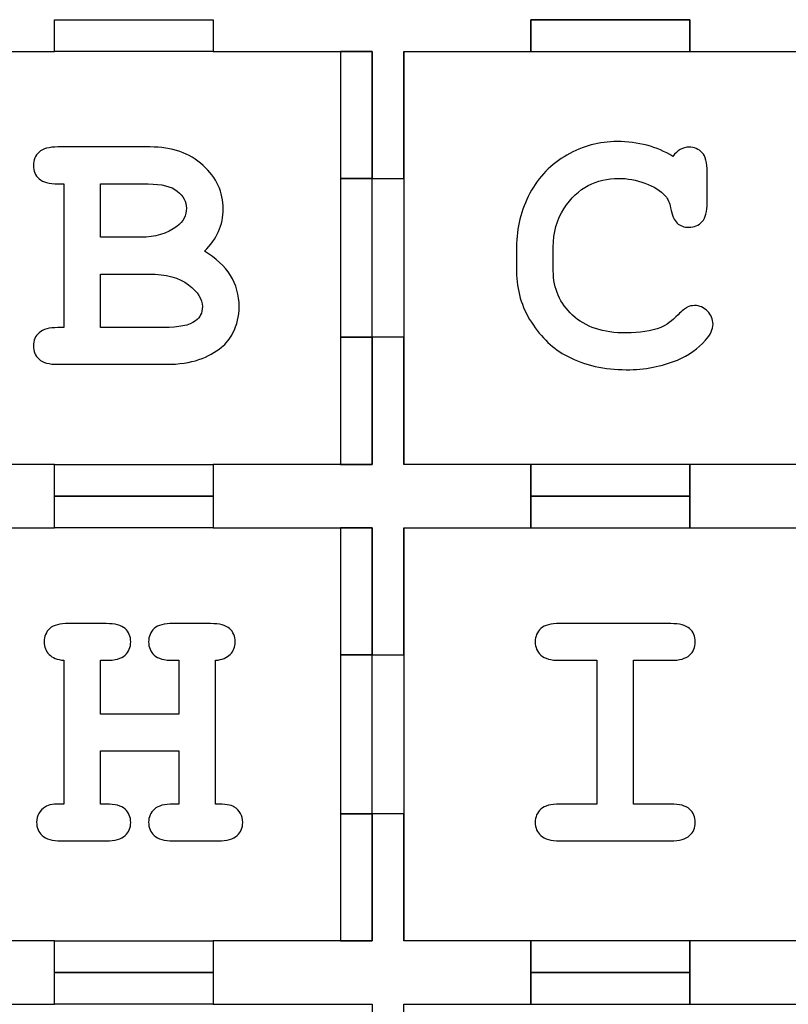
# Model space of a CAD drawing. Header units: millimetres. Extents: x -429 to 420, y -314 to 480.
# Tile 139 of 143: x 55 to 127, y 382 to 475. Entities that reach past the tile are written whole.
import ezdxf

# ---------------------------------------------------------------- set-up
doc = ezdxf.new("R2010")
doc.units = ezdxf.units.MM
doc.header["$MEASUREMENT"] = 0
doc.layers.add('Layer 1', color=7, linetype='Continuous')

msp = doc.modelspace()

# ---------------------------------------------------------------- linework, layer by layer
at = {"layer": 'Layer 1', "color": 114}
for points in [[(103.013, 471.566), (118.013, 471.566), (118.013, 474.566), (103.013, 474.566), (103.013, 471.566)], [(85.0129, 459.5664), (88.0129, 459.5664), (88.0129, 471.5662), (85.0129, 471.5662), (85.0129, 459.5664)], [(85.0129, 432.5662), (88.0129, 432.5662), (88.0129, 444.566), (85.0129, 444.566), (85.0129, 432.5662)], [(103.013, 429.5661), (118.013, 429.5661), (118.013, 432.5661), (103.013, 432.5661), (103.013, 429.5661)], [(103.013, 426.566), (118.013, 426.566), (118.013, 429.566), (103.013, 429.566), (103.013, 426.566)], [(85.0129, 414.5663), (88.0129, 414.5663), (88.0129, 426.5661), (85.0129, 426.5661), (85.0129, 414.5663)], [(85.0129, 387.5664), (88.0129, 387.5664), (88.0129, 399.5662), (85.0129, 399.5662), (85.0129, 387.5664)], [(103.013, 384.566), (118.013, 384.566), (118.013, 387.566), (103.013, 387.566), (103.013, 384.566)], [(103.013, 381.5662), (118.013, 381.5662), (118.013, 384.5662), (103.013, 384.5662), (103.013, 381.5662)]]:
    msp.add_lwpolyline(points, close=True, dxfattribs=at)
at = {"layer": 'Layer 1', "color": 7, "lineweight": 25}
for points, knots in [([(88.0129, 459.5661), (88.0129, 459.5661), (88.0129, 471.5662), (88.0129, 471.5662), (88.0129, 471.5662), (88.0129, 471.5662), (76.3424, 471.5662), (76.3424, 471.5662), (76.3424, 471.5662), (76.3424, 471.5662), (73.0129, 471.5662), (73.0129, 471.5662), (73.0129, 471.5662), (73.0129, 471.5662), (73.0129, 474.5661), (73.0129, 474.5661), (73.0129, 474.5661), (73.0129, 474.5661), (73.0129, 474.5661), (73.0129, 474.5661), (73.0129, 474.5661), (73.0129, 474.5661), (58.0129, 474.5661), (58.0129, 474.5661), (58.0129, 474.5661), (58.0129, 474.5661), (58.0129, 474.5661), (58.0129, 474.5661), (58.0129, 474.5661), (58.0129, 474.5661), (58.0129, 471.5662), (58.0129, 471.5662), (58.0129, 471.5662), (58.0129, 471.5662), (54.6127, 471.5662), (54.6127, 471.5662), (54.6127, 471.5662), (54.6127, 471.5662), (43.0129, 471.5662), (43.0129, 471.5662), (43.0129, 471.5662), (43.0129, 471.5662), (43.0129, 459.5661), (43.0129, 459.5661), (43.0129, 459.5661), (43.0129, 459.5661), (46.013, 459.5661), (46.013, 459.5661), (46.013, 459.5661), (46.013, 459.5661), (46.013, 444.566), (46.013, 444.566), (46.013, 444.566), (46.013, 444.566), (43.0129, 444.566), (43.0129, 444.566), (43.0129, 444.566), (43.0129, 444.566), (43.0129, 432.5661), (43.0129, 432.5661), (43.0129, 432.5661), (43.0129, 432.5661), (54.6127, 432.5661), (54.6127, 432.5661), (54.6127, 432.5661), (54.6127, 432.5661), (58.0129, 432.5661), (58.0129, 432.5661), (58.0129, 432.5661), (58.0129, 432.5661), (58.0129, 429.5663), (58.0129, 429.5663), (58.0129, 429.5663), (58.0129, 429.5663), (58.0129, 429.5663), (58.0129, 429.5663), (58.0129, 429.5663), (58.0129, 429.5663), (73.0129, 429.5663), (73.0129, 429.5663), (73.0129, 429.5663), (73.0129, 429.5663), (73.0129, 429.5663), (73.0129, 429.5663), (73.0129, 429.5663), (73.0129, 429.5663), (73.0129, 432.5661), (73.0129, 432.5661), (73.0129, 432.5661), (73.0129, 432.5661), (76.3424, 432.5661), (76.3424, 432.5661), (76.3424, 432.5661), (76.3424, 432.5661), (88.0129, 432.5661), (88.0129, 432.5661), (88.0129, 432.5661), (88.0129, 432.5661), (88.0129, 444.566), (88.0129, 444.566), (88.0129, 444.566), (88.0129, 444.566), (85.0128, 444.566), (85.0128, 444.566), (85.0128, 444.566), (85.0128, 444.566), (85.0128, 459.5661), (85.0128, 459.5661), (85.0128, 459.5661), (85.0128, 459.5661), (88.0129, 459.5661), (88.0129, 459.5661)], [0, 0, 0, 0, 0.0344828, 0.0344828, 0.0344828, 0.0344828, 0.0689655, 0.0689655, 0.0689655, 0.0689655, 0.1034483, 0.1034483, 0.1034483, 0.1034483, 0.137931, 0.137931, 0.137931, 0.137931, 0.1724138, 0.1724138, 0.1724138, 0.1724138, 0.2068966, 0.2068966, 0.2068966, 0.2068966, 0.2413793, 0.2413793, 0.2413793, 0.2413793, 0.2758621, 0.2758621, 0.2758621, 0.2758621, 0.3103448, 0.3103448, 0.3103448, 0.3103448, 0.3448276, 0.3448276, 0.3448276, 0.3448276, 0.3793103, 0.3793103, 0.3793103, 0.3793103, 0.4137931, 0.4137931, 0.4137931, 0.4137931, 0.4482759, 0.4482759, 0.4482759, 0.4482759, 0.4827586, 0.4827586, 0.4827586, 0.4827586, 0.5172414, 0.5172414, 0.5172414, 0.5172414, 0.5517241, 0.5517241, 0.5517241, 0.5517241, 0.5862069, 0.5862069, 0.5862069, 0.5862069, 0.6206897, 0.6206897, 0.6206897, 0.6206897, 0.6551724, 0.6551724, 0.6551724, 0.6551724, 0.6896552, 0.6896552, 0.6896552, 0.6896552, 0.7241379, 0.7241379, 0.7241379, 0.7241379, 0.7586207, 0.7586207, 0.7586207, 0.7586207, 0.7931034, 0.7931034, 0.7931034, 0.7931034, 0.8275862, 0.8275862, 0.8275862, 0.8275862, 0.862069, 0.862069, 0.862069, 0.862069, 0.8965517, 0.8965517, 0.8965517, 0.8965517, 0.9310345, 0.9310345, 0.9310345, 0.9310345, 1, 1, 1, 1]), ([(130.0129, 471.5662), (130.0129, 471.5662), (118.013, 471.5662), (118.013, 471.5662), (118.013, 471.5662), (118.013, 471.5662), (118.013, 474.5661), (118.013, 474.5661), (118.013, 474.5661), (118.013, 474.5661), (103.013, 474.5661), (103.013, 474.5661), (103.013, 474.5661), (103.013, 474.5661), (103.013, 471.5662), (103.013, 471.5662), (103.013, 471.5662), (103.013, 471.5662), (91.0128, 471.5662), (91.0128, 471.5662), (91.0128, 471.5662), (91.0128, 471.5662), (91.0128, 459.5661), (91.0128, 459.5661), (91.0128, 459.5661), (91.0128, 459.5661), (88.0129, 459.5661), (88.0129, 459.5661), (88.0129, 459.5661), (88.0129, 459.5661), (88.0129, 444.566), (88.0129, 444.566), (88.0129, 444.566), (88.0129, 444.566), (91.0128, 444.566), (91.0128, 444.566), (91.0128, 444.566), (91.0128, 444.566), (91.0128, 432.5661), (91.0128, 432.5661), (91.0128, 432.5661), (91.0128, 432.5661), (103.013, 432.5661), (103.013, 432.5661), (103.013, 432.5661), (103.013, 432.5661), (103.013, 429.5663), (103.013, 429.5663), (103.013, 429.5663), (103.013, 429.5663), (118.013, 429.5663), (118.013, 429.5663), (118.013, 429.5663), (118.013, 429.5663), (118.013, 432.5661), (118.013, 432.5661), (118.013, 432.5661), (118.013, 432.5661), (130.0129, 432.5661), (130.0129, 432.5661), (130.0129, 432.5661), (130.0129, 432.5661), (130.0129, 444.566), (130.0129, 444.566), (130.0129, 444.566), (130.0129, 444.566), (133.0127, 444.566), (133.0127, 444.566), (133.0127, 444.566), (133.0127, 444.566), (133.0127, 459.5661), (133.0127, 459.5661), (133.0127, 459.5661), (133.0127, 459.5661), (130.0129, 459.5661), (130.0129, 459.5661), (130.0129, 459.5661), (130.0129, 459.5661), (130.0129, 471.5662), (130.0129, 471.5662)], [0, 0, 0, 0, 0.047619, 0.047619, 0.047619, 0.047619, 0.0952381, 0.0952381, 0.0952381, 0.0952381, 0.1428571, 0.1428571, 0.1428571, 0.1428571, 0.1904762, 0.1904762, 0.1904762, 0.1904762, 0.2380952, 0.2380952, 0.2380952, 0.2380952, 0.2857143, 0.2857143, 0.2857143, 0.2857143, 0.3333333, 0.3333333, 0.3333333, 0.3333333, 0.3809524, 0.3809524, 0.3809524, 0.3809524, 0.4285714, 0.4285714, 0.4285714, 0.4285714, 0.4761905, 0.4761905, 0.4761905, 0.4761905, 0.5238095, 0.5238095, 0.5238095, 0.5238095, 0.5714286, 0.5714286, 0.5714286, 0.5714286, 0.6190476, 0.6190476, 0.6190476, 0.6190476, 0.6666667, 0.6666667, 0.6666667, 0.6666667, 0.7142857, 0.7142857, 0.7142857, 0.7142857, 0.7619048, 0.7619048, 0.7619048, 0.7619048, 0.8095238, 0.8095238, 0.8095238, 0.8095238, 0.8571429, 0.8571429, 0.8571429, 0.8571429, 0.9047619, 0.9047619, 0.9047619, 0.9047619, 1, 1, 1, 1]), ([(88.0129, 414.5663), (88.0129, 414.5663), (88.0129, 426.5662), (88.0129, 426.5662), (88.0129, 426.5662), (88.0129, 426.5662), (76.3424, 426.5662), (76.3424, 426.5662), (76.3424, 426.5662), (76.3424, 426.5662), (73.0129, 426.5662), (73.0129, 426.5662), (73.0129, 426.5662), (73.0129, 426.5662), (73.0129, 429.566), (73.0129, 429.566), (73.0129, 429.566), (73.0129, 429.566), (73.0129, 429.566), (73.0129, 429.566), (73.0129, 429.566), (73.0129, 429.566), (58.0129, 429.566), (58.0129, 429.566), (58.0129, 429.566), (58.0129, 429.566), (58.0129, 429.566), (58.0129, 429.566), (58.0129, 429.566), (58.0129, 429.566), (58.0129, 426.5662), (58.0129, 426.5662), (58.0129, 426.5662), (58.0129, 426.5662), (54.6127, 426.5662), (54.6127, 426.5662), (54.6127, 426.5662), (54.6127, 426.5662), (43.0129, 426.5662), (43.0129, 426.5662), (43.0129, 426.5662), (43.0129, 426.5662), (43.0129, 414.5663), (43.0129, 414.5663), (43.0129, 414.5663), (43.0129, 414.5663), (46.013, 414.5663), (46.013, 414.5663), (46.013, 414.5663), (46.013, 414.5663), (46.013, 399.5662), (46.013, 399.5662), (46.013, 399.5662), (46.013, 399.5662), (43.0129, 399.5662), (43.0129, 399.5662), (43.0129, 399.5662), (43.0129, 399.5662), (43.0129, 387.5661), (43.0129, 387.5661), (43.0129, 387.5661), (43.0129, 387.5661), (54.6127, 387.5661), (54.6127, 387.5661), (54.6127, 387.5661), (54.6127, 387.5661), (58.0129, 387.5661), (58.0129, 387.5661), (58.0129, 387.5661), (58.0129, 387.5661), (58.0129, 384.5662), (58.0129, 384.5662), (58.0129, 384.5662), (58.0129, 384.5662), (58.0129, 384.5662), (58.0129, 384.5662), (58.0129, 384.5662), (58.0129, 384.5662), (73.0129, 384.5662), (73.0129, 384.5662), (73.0129, 384.5662), (73.0129, 384.5662), (73.0129, 384.5662), (73.0129, 384.5662), (73.0129, 384.5662), (73.0129, 384.5662), (73.0129, 387.5661), (73.0129, 387.5661), (73.0129, 387.5661), (73.0129, 387.5661), (76.3424, 387.5661), (76.3424, 387.5661), (76.3424, 387.5661), (76.3424, 387.5661), (88.0129, 387.5661), (88.0129, 387.5661), (88.0129, 387.5661), (88.0129, 387.5661), (88.0129, 399.5662), (88.0129, 399.5662), (88.0129, 399.5662), (88.0129, 399.5662), (85.0128, 399.5662), (85.0128, 399.5662), (85.0128, 399.5662), (85.0128, 399.5662), (85.0128, 414.5663), (85.0128, 414.5663), (85.0128, 414.5663), (85.0128, 414.5663), (88.0129, 414.5663), (88.0129, 414.5663)], [0, 0, 0, 0, 0.0344828, 0.0344828, 0.0344828, 0.0344828, 0.0689655, 0.0689655, 0.0689655, 0.0689655, 0.1034483, 0.1034483, 0.1034483, 0.1034483, 0.137931, 0.137931, 0.137931, 0.137931, 0.1724138, 0.1724138, 0.1724138, 0.1724138, 0.2068966, 0.2068966, 0.2068966, 0.2068966, 0.2413793, 0.2413793, 0.2413793, 0.2413793, 0.2758621, 0.2758621, 0.2758621, 0.2758621, 0.3103448, 0.3103448, 0.3103448, 0.3103448, 0.3448276, 0.3448276, 0.3448276, 0.3448276, 0.3793103, 0.3793103, 0.3793103, 0.3793103, 0.4137931, 0.4137931, 0.4137931, 0.4137931, 0.4482759, 0.4482759, 0.4482759, 0.4482759, 0.4827586, 0.4827586, 0.4827586, 0.4827586, 0.5172414, 0.5172414, 0.5172414, 0.5172414, 0.5517241, 0.5517241, 0.5517241, 0.5517241, 0.5862069, 0.5862069, 0.5862069, 0.5862069, 0.6206897, 0.6206897, 0.6206897, 0.6206897, 0.6551724, 0.6551724, 0.6551724, 0.6551724, 0.6896552, 0.6896552, 0.6896552, 0.6896552, 0.7241379, 0.7241379, 0.7241379, 0.7241379, 0.7586207, 0.7586207, 0.7586207, 0.7586207, 0.7931034, 0.7931034, 0.7931034, 0.7931034, 0.8275862, 0.8275862, 0.8275862, 0.8275862, 0.862069, 0.862069, 0.862069, 0.862069, 0.8965517, 0.8965517, 0.8965517, 0.8965517, 0.9310345, 0.9310345, 0.9310345, 0.9310345, 1, 1, 1, 1]), ([(130.0129, 426.5662), (130.0129, 426.5662), (118.013, 426.5662), (118.013, 426.5662), (118.013, 426.5662), (118.013, 426.5662), (118.013, 429.566), (118.013, 429.566), (118.013, 429.566), (118.013, 429.566), (103.013, 429.566), (103.013, 429.566), (103.013, 429.566), (103.013, 429.566), (103.013, 426.5662), (103.013, 426.5662), (103.013, 426.5662), (103.013, 426.5662), (91.0128, 426.5662), (91.0128, 426.5662), (91.0128, 426.5662), (91.0128, 426.5662), (91.0128, 414.5663), (91.0128, 414.5663), (91.0128, 414.5663), (91.0128, 414.5663), (88.0129, 414.5663), (88.0129, 414.5663), (88.0129, 414.5663), (88.0129, 414.5663), (88.0129, 399.5662), (88.0129, 399.5662), (88.0129, 399.5662), (88.0129, 399.5662), (91.0128, 399.5662), (91.0128, 399.5662), (91.0128, 399.5662), (91.0128, 399.5662), (91.0128, 387.5661), (91.0128, 387.5661), (91.0128, 387.5661), (91.0128, 387.5661), (103.013, 387.5661), (103.013, 387.5661), (103.013, 387.5661), (103.013, 387.5661), (103.013, 384.5662), (103.013, 384.5662), (103.013, 384.5662), (103.013, 384.5662), (118.013, 384.5662), (118.013, 384.5662), (118.013, 384.5662), (118.013, 384.5662), (118.013, 387.5661), (118.013, 387.5661), (118.013, 387.5661), (118.013, 387.5661), (130.0129, 387.5661), (130.0129, 387.5661), (130.0129, 387.5661), (130.0129, 387.5661), (130.0129, 399.5662), (130.0129, 399.5662), (130.0129, 399.5662), (130.0129, 399.5662), (133.0127, 399.5662), (133.0127, 399.5662), (133.0127, 399.5662), (133.0127, 399.5662), (133.0127, 414.5663), (133.0127, 414.5663), (133.0127, 414.5663), (133.0127, 414.5663), (130.0129, 414.5663), (130.0129, 414.5663), (130.0129, 414.5663), (130.0129, 414.5663), (130.0129, 426.5662), (130.0129, 426.5662)], [0, 0, 0, 0, 0.047619, 0.047619, 0.047619, 0.047619, 0.0952381, 0.0952381, 0.0952381, 0.0952381, 0.1428571, 0.1428571, 0.1428571, 0.1428571, 0.1904762, 0.1904762, 0.1904762, 0.1904762, 0.2380952, 0.2380952, 0.2380952, 0.2380952, 0.2857143, 0.2857143, 0.2857143, 0.2857143, 0.3333333, 0.3333333, 0.3333333, 0.3333333, 0.3809524, 0.3809524, 0.3809524, 0.3809524, 0.4285714, 0.4285714, 0.4285714, 0.4285714, 0.4761905, 0.4761905, 0.4761905, 0.4761905, 0.5238095, 0.5238095, 0.5238095, 0.5238095, 0.5714286, 0.5714286, 0.5714286, 0.5714286, 0.6190476, 0.6190476, 0.6190476, 0.6190476, 0.6666667, 0.6666667, 0.6666667, 0.6666667, 0.7142857, 0.7142857, 0.7142857, 0.7142857, 0.7619048, 0.7619048, 0.7619048, 0.7619048, 0.8095238, 0.8095238, 0.8095238, 0.8095238, 0.8571429, 0.8571429, 0.8571429, 0.8571429, 0.9047619, 0.9047619, 0.9047619, 0.9047619, 1, 1, 1, 1]), ([(88.0129, 369.5662), (88.0129, 369.5662), (88.0129, 381.5661), (88.0129, 381.5661), (88.0129, 381.5661), (88.0129, 381.5661), (76.3424, 381.5661), (76.3424, 381.5661), (76.3424, 381.5661), (76.3424, 381.5661), (73.0129, 381.5661), (73.0129, 381.5661), (73.0129, 381.5661), (73.0129, 381.5661), (73.0129, 384.5662), (73.0129, 384.5662), (73.0129, 384.5662), (73.0129, 384.5662), (73.0129, 384.5662), (73.0129, 384.5662), (73.0129, 384.5662), (73.0129, 384.5662), (58.0129, 384.5662), (58.0129, 384.5662), (58.0129, 384.5662), (58.0129, 384.5662), (58.0129, 384.5662), (58.0129, 384.5662), (58.0129, 384.5662), (58.0129, 384.5662), (58.0129, 381.5661), (58.0129, 381.5661), (58.0129, 381.5661), (58.0129, 381.5661), (54.6127, 381.5661), (54.6127, 381.5661), (54.6127, 381.5661), (54.6127, 381.5661), (43.0129, 381.5661), (43.0129, 381.5661), (43.0129, 381.5661), (43.0129, 381.5661), (43.0129, 369.5662), (43.0129, 369.5662), (43.0129, 369.5662), (43.0129, 369.5662), (46.013, 369.5662), (46.013, 369.5662), (46.013, 369.5662), (46.013, 369.5662), (46.013, 354.5662), (46.013, 354.5662), (46.013, 354.5662), (46.013, 354.5662), (43.0129, 354.5662), (43.0129, 354.5662), (43.0129, 354.5662), (43.0129, 354.5662), (43.0129, 342.5663), (43.0129, 342.5663), (43.0129, 342.5663), (43.0129, 342.5663), (54.6127, 342.5663), (54.6127, 342.5663), (54.6127, 342.5663), (54.6127, 342.5663), (58.0129, 342.5663), (58.0129, 342.5663), (58.0129, 342.5663), (58.0129, 342.5663), (58.0129, 339.5662), (58.0129, 339.5662), (58.0129, 339.5662), (58.0129, 339.5662), (58.0129, 339.5662), (58.0129, 339.5662), (58.0129, 339.5662), (58.0129, 339.5662), (73.0129, 339.5662), (73.0129, 339.5662), (73.0129, 339.5662), (73.0129, 339.5662), (73.0129, 339.5662), (73.0129, 339.5662), (73.0129, 339.5662), (73.0129, 339.5662), (73.0129, 342.5663), (73.0129, 342.5663), (73.0129, 342.5663), (73.0129, 342.5663), (76.3424, 342.5663), (76.3424, 342.5663), (76.3424, 342.5663), (76.3424, 342.5663), (88.0129, 342.5663), (88.0129, 342.5663), (88.0129, 342.5663), (88.0129, 342.5663), (88.0129, 354.5662), (88.0129, 354.5662), (88.0129, 354.5662), (88.0129, 354.5662), (85.0128, 354.5662), (85.0128, 354.5662), (85.0128, 354.5662), (85.0128, 354.5662), (85.0128, 369.5662), (85.0128, 369.5662), (85.0128, 369.5662), (85.0128, 369.5662), (88.0129, 369.5662), (88.0129, 369.5662)], [0, 0, 0, 0, 0.0344828, 0.0344828, 0.0344828, 0.0344828, 0.0689655, 0.0689655, 0.0689655, 0.0689655, 0.1034483, 0.1034483, 0.1034483, 0.1034483, 0.137931, 0.137931, 0.137931, 0.137931, 0.1724138, 0.1724138, 0.1724138, 0.1724138, 0.2068966, 0.2068966, 0.2068966, 0.2068966, 0.2413793, 0.2413793, 0.2413793, 0.2413793, 0.2758621, 0.2758621, 0.2758621, 0.2758621, 0.3103448, 0.3103448, 0.3103448, 0.3103448, 0.3448276, 0.3448276, 0.3448276, 0.3448276, 0.3793103, 0.3793103, 0.3793103, 0.3793103, 0.4137931, 0.4137931, 0.4137931, 0.4137931, 0.4482759, 0.4482759, 0.4482759, 0.4482759, 0.4827586, 0.4827586, 0.4827586, 0.4827586, 0.5172414, 0.5172414, 0.5172414, 0.5172414, 0.5517241, 0.5517241, 0.5517241, 0.5517241, 0.5862069, 0.5862069, 0.5862069, 0.5862069, 0.6206897, 0.6206897, 0.6206897, 0.6206897, 0.6551724, 0.6551724, 0.6551724, 0.6551724, 0.6896552, 0.6896552, 0.6896552, 0.6896552, 0.7241379, 0.7241379, 0.7241379, 0.7241379, 0.7586207, 0.7586207, 0.7586207, 0.7586207, 0.7931034, 0.7931034, 0.7931034, 0.7931034, 0.8275862, 0.8275862, 0.8275862, 0.8275862, 0.862069, 0.862069, 0.862069, 0.862069, 0.8965517, 0.8965517, 0.8965517, 0.8965517, 0.9310345, 0.9310345, 0.9310345, 0.9310345, 1, 1, 1, 1]), ([(130.0129, 381.5661), (130.0129, 381.5661), (118.013, 381.5661), (118.013, 381.5661), (118.013, 381.5661), (118.013, 381.5661), (118.013, 384.5662), (118.013, 384.5662), (118.013, 384.5662), (118.013, 384.5662), (103.013, 384.5662), (103.013, 384.5662), (103.013, 384.5662), (103.013, 384.5662), (103.013, 381.5661), (103.013, 381.5661), (103.013, 381.5661), (103.013, 381.5661), (91.0128, 381.5661), (91.0128, 381.5661), (91.0128, 381.5661), (91.0128, 381.5661), (91.0128, 369.5662), (91.0128, 369.5662), (91.0128, 369.5662), (91.0128, 369.5662), (88.0129, 369.5662), (88.0129, 369.5662), (88.0129, 369.5662), (88.0129, 369.5662), (88.0129, 354.5662), (88.0129, 354.5662), (88.0129, 354.5662), (88.0129, 354.5662), (91.0128, 354.5662), (91.0128, 354.5662), (91.0128, 354.5662), (91.0128, 354.5662), (91.0128, 342.5663), (91.0128, 342.5663), (91.0128, 342.5663), (91.0128, 342.5663), (103.013, 342.5663), (103.013, 342.5663), (103.013, 342.5663), (103.013, 342.5663), (103.013, 339.5662), (103.013, 339.5662), (103.013, 339.5662), (103.013, 339.5662), (118.013, 339.5662), (118.013, 339.5662), (118.013, 339.5662), (118.013, 339.5662), (118.013, 342.5663), (118.013, 342.5663), (118.013, 342.5663), (118.013, 342.5663), (130.0129, 342.5663), (130.0129, 342.5663), (130.0129, 342.5663), (130.0129, 342.5663), (130.0129, 354.5662), (130.0129, 354.5662), (130.0129, 354.5662), (130.0129, 354.5662), (133.0127, 354.5662), (133.0127, 354.5662), (133.0127, 354.5662), (133.0127, 354.5662), (133.0127, 369.5662), (133.0127, 369.5662), (133.0127, 369.5662), (133.0127, 369.5662), (130.0129, 369.5662), (130.0129, 369.5662), (130.0129, 369.5662), (130.0129, 369.5662), (130.0129, 381.5661), (130.0129, 381.5661)], [0, 0, 0, 0, 0.047619, 0.047619, 0.047619, 0.047619, 0.0952381, 0.0952381, 0.0952381, 0.0952381, 0.1428571, 0.1428571, 0.1428571, 0.1428571, 0.1904762, 0.1904762, 0.1904762, 0.1904762, 0.2380952, 0.2380952, 0.2380952, 0.2380952, 0.2857143, 0.2857143, 0.2857143, 0.2857143, 0.3333333, 0.3333333, 0.3333333, 0.3333333, 0.3809524, 0.3809524, 0.3809524, 0.3809524, 0.4285714, 0.4285714, 0.4285714, 0.4285714, 0.4761905, 0.4761905, 0.4761905, 0.4761905, 0.5238095, 0.5238095, 0.5238095, 0.5238095, 0.5714286, 0.5714286, 0.5714286, 0.5714286, 0.6190476, 0.6190476, 0.6190476, 0.6190476, 0.6666667, 0.6666667, 0.6666667, 0.6666667, 0.7142857, 0.7142857, 0.7142857, 0.7142857, 0.7619048, 0.7619048, 0.7619048, 0.7619048, 0.8095238, 0.8095238, 0.8095238, 0.8095238, 0.8571429, 0.8571429, 0.8571429, 0.8571429, 0.9047619, 0.9047619, 0.9047619, 0.9047619, 1, 1, 1, 1])]:
    msp.add_open_spline(points, degree=3, knots=knots, dxfattribs=at)
at = {"layer": 'Layer 1', "color": 114}
for points, knots in [([(58.0129, 474.5661), (58.0129, 474.5661), (58.0129, 474.5661), (58.0129, 474.5661), (58.0129, 474.5661), (58.0129, 474.5661), (58.0129, 471.5662), (58.0129, 471.5662), (58.0129, 471.5662), (58.0129, 471.5662), (73.0129, 471.5662), (73.0129, 471.5662), (73.0129, 471.5662), (73.0129, 471.5662), (73.0129, 474.5661), (73.0129, 474.5661), (73.0129, 474.5661), (73.0129, 474.5661), (73.0129, 474.5661), (73.0129, 474.5661), (73.0129, 474.5661), (73.0129, 474.5661), (58.0129, 474.5661), (58.0129, 474.5661)], [0, 0, 0, 0, 0.1428571, 0.1428571, 0.1428571, 0.1428571, 0.2857143, 0.2857143, 0.2857143, 0.2857143, 0.4285714, 0.4285714, 0.4285714, 0.4285714, 0.5714286, 0.5714286, 0.5714286, 0.5714286, 0.7142857, 0.7142857, 0.7142857, 0.7142857, 1, 1, 1, 1]), ([(91.0128, 459.5661), (91.0128, 459.5661), (88.0129, 459.5661), (88.0129, 459.5661), (88.0129, 459.5661), (88.0129, 459.5661), (88.0129, 444.566), (88.0129, 444.566), (88.0129, 444.566), (88.0129, 444.566), (91.0128, 444.566), (91.0128, 444.566), (91.0128, 444.566), (91.0128, 444.566), (91.0128, 432.5661), (91.0128, 432.5661), (91.0128, 432.5661), (91.0128, 432.5661), (91.0131, 432.5661), (91.0131, 432.5661), (91.0131, 432.5661), (91.0131, 432.5661), (91.0131, 471.5662), (91.0131, 471.5662), (91.0131, 471.5662), (91.0131, 471.5662), (91.0128, 471.5662), (91.0128, 471.5662), (91.0128, 471.5662), (91.0128, 471.5662), (91.0128, 459.5661), (91.0128, 459.5661)], [0, 0, 0, 0, 0.1111111, 0.1111111, 0.1111111, 0.1111111, 0.2222222, 0.2222222, 0.2222222, 0.2222222, 0.3333333, 0.3333333, 0.3333333, 0.3333333, 0.4444444, 0.4444444, 0.4444444, 0.4444444, 0.5555556, 0.5555556, 0.5555556, 0.5555556, 0.6666667, 0.6666667, 0.6666667, 0.6666667, 0.7777778, 0.7777778, 0.7777778, 0.7777778, 1, 1, 1, 1]), ([(58.8879, 445.4834), (58.8879, 445.4834), (58.8879, 459.0565), (58.8879, 459.0565), (58.8879, 459.0565), (58.8879, 459.0565), (58.3463, 459.0565), (58.3463, 459.0565), (58.3463, 459.0565), (57.5113, 459.0565), (56.9162, 459.2174), (56.5609, 459.5388), (56.5609, 459.5388), (56.2053, 459.8605), (56.0278, 460.2807), (56.0278, 460.7998), (56.0278, 460.7998), (56.0278, 461.3186), (56.2053, 461.7391), (56.5609, 462.0608), (56.5609, 462.0608), (56.9162, 462.3823), (57.5113, 462.5429), (58.3463, 462.5429), (58.3463, 462.5429), (58.3463, 462.5429), (67.0452, 462.5429), (67.0452, 462.5429), (67.0452, 462.5429), (69.1211, 462.5429), (70.7909, 461.9645), (72.0548, 460.8083), (72.0548, 460.8083), (73.3182, 459.6515), (73.9503, 458.2781), (73.9503, 456.6871), (73.9503, 456.6871), (73.9503, 455.9312), (73.8035, 455.2202), (73.5103, 454.5546), (73.5103, 454.5546), (73.2169, 453.8886), (72.7713, 453.274), (72.1734, 452.7099), (72.1734, 452.7099), (73.2677, 452.0553), (74.0885, 451.2909), (74.6359, 450.4168), (74.6359, 450.4168), (75.1828, 449.5421), (75.4566, 448.552), (75.4566, 447.4463), (75.4566, 447.4463), (75.4566, 446.5663), (75.259, 445.7482), (74.8642, 444.9926), (74.8642, 444.9926), (74.5708, 444.4171), (74.2096, 443.9602), (73.781, 443.6215), (73.781, 443.6215), (73.2055, 443.1476), (72.5004, 442.7611), (71.6654, 442.4624), (71.6654, 442.4624), (70.8304, 442.1632), (69.7869, 442.0139), (68.5346, 442.0139), (68.5346, 442.0139), (68.5346, 442.0139), (58.3463, 442.0139), (58.3463, 442.0139), (58.3463, 442.0139), (57.5113, 442.0139), (56.9162, 442.1745), (56.5609, 442.4962), (56.5609, 442.4962), (56.2053, 442.8177), (56.0278, 443.2378), (56.0278, 443.7569), (56.0278, 443.7569), (56.0278, 444.2646), (56.2082, 444.6792), (56.5694, 445.001), (56.5694, 445.001), (56.9303, 445.3225), (57.5227, 445.4831), (58.3463, 445.4831), (58.3463, 445.4831), (58.3463, 445.4831), (58.8879, 445.4831), (58.8879, 445.4831), (58.8879, 445.4831), (58.8879, 445.4831), (58.8879, 445.4834), (58.8879, 445.4834)], [0, 0, 0, 0, 0.04, 0.04, 0.04, 0.04, 0.08, 0.08, 0.08, 0.08, 0.12, 0.12, 0.12, 0.12, 0.16, 0.16, 0.16, 0.16, 0.2, 0.2, 0.2, 0.2, 0.24, 0.24, 0.24, 0.24, 0.28, 0.28, 0.28, 0.28, 0.32, 0.32, 0.32, 0.32, 0.36, 0.36, 0.36, 0.36, 0.4, 0.4, 0.4, 0.4, 0.44, 0.44, 0.44, 0.44, 0.48, 0.48, 0.48, 0.48, 0.52, 0.52, 0.52, 0.52, 0.56, 0.56, 0.56, 0.56, 0.6, 0.6, 0.6, 0.6, 0.64, 0.64, 0.64, 0.64, 0.68, 0.68, 0.68, 0.68, 0.72, 0.72, 0.72, 0.72, 0.76, 0.76, 0.76, 0.76, 0.8, 0.8, 0.8, 0.8, 0.84, 0.84, 0.84, 0.84, 0.88, 0.88, 0.88, 0.88, 0.92, 0.92, 0.92, 0.92, 1, 1, 1, 1]), ([(116.4117, 461.646), (116.626, 461.9392), (116.8602, 462.159), (117.1139, 462.3059), (117.1139, 462.3059), (117.3679, 462.4525), (117.6412, 462.526), (117.9349, 462.526), (117.9349, 462.526), (118.4426, 462.526), (118.8572, 462.3508), (119.1787, 462.0013), (119.1787, 462.0013), (119.5004, 461.6515), (119.661, 461.0591), (119.661, 460.2244), (119.661, 460.2244), (119.661, 460.2244), (119.661, 457.2796), (119.661, 457.2796), (119.661, 457.2796), (119.661, 456.4446), (119.5004, 455.8495), (119.1787, 455.4942), (119.1787, 455.4942), (118.8572, 455.1386), (118.4426, 454.9608), (117.9349, 454.9608), (117.9349, 454.9608), (117.4721, 454.9608), (117.0999, 455.0904), (116.8178, 455.3503), (116.8178, 455.3503), (116.5358, 455.6096), (116.3273, 456.0948), (116.1918, 456.8058), (116.1918, 456.8058), (116.1127, 457.2797), (115.9547, 457.6461), (115.7179, 457.9057), (115.7179, 457.9057), (115.2551, 458.4134), (114.6093, 458.8196), (113.7801, 459.1241), (113.7801, 459.1241), (112.9506, 459.4286), (112.1188, 459.5813), (111.2838, 459.5813), (111.2838, 459.5813), (110.2456, 459.5813), (109.2923, 459.3553), (108.4234, 458.9042), (108.4234, 458.9042), (107.5545, 458.4528), (106.7872, 457.7194), (106.1218, 456.7042), (106.1218, 456.7042), (105.4558, 455.6887), (105.1235, 454.4814), (105.1235, 453.0826), (105.1235, 453.0826), (105.1235, 453.0826), (105.1235, 450.8315), (105.1235, 450.8315), (105.1235, 450.8315), (105.1235, 449.1614), (105.7297, 447.7684), (106.9428, 446.6513), (106.9428, 446.6513), (108.1554, 445.5342), (109.8395, 444.9757), (111.9948, 444.9757), (111.9948, 444.9757), (113.2809, 444.9757), (114.3697, 445.1506), (115.2611, 445.5004), (115.2611, 445.5004), (115.7799, 445.7036), (116.3329, 446.1037), (116.9198, 446.7019), (116.9198, 446.7019), (117.2807, 447.0628), (117.563, 447.2969), (117.7659, 447.4044), (117.7659, 447.4044), (117.9691, 447.5113), (118.2003, 447.565), (118.4599, 447.565), (118.4599, 447.565), (118.9224, 447.565), (119.3285, 447.3898), (119.6783, 447.0403), (119.6783, 447.0403), (120.0278, 446.6905), (120.2027, 446.2788), (120.2027, 445.805), (120.2027, 445.805), (120.2027, 445.3312), (119.9656, 444.8234), (119.4918, 444.2818), (119.4918, 444.2818), (118.8034, 443.492), (117.9181, 442.8713), (116.8349, 442.4202), (116.8349, 442.4202), (115.3794, 441.8109), (113.7716, 441.5063), (112.0115, 441.5063), (112.0115, 441.5063), (109.9578, 441.5063), (108.1076, 441.9294), (106.4605, 442.7755), (106.4605, 442.7755), (105.1291, 443.4526), (103.9954, 444.5215), (103.059, 445.9828), (103.059, 445.9828), (102.1224, 447.4436), (101.6541, 449.0374), (101.6541, 450.7636), (101.6541, 450.7636), (101.6541, 450.7636), (101.6541, 453.1163), (101.6541, 453.1163), (101.6541, 453.1163), (101.6541, 454.9213), (102.0743, 456.6054), (102.9151, 458.1683), (102.9151, 458.1683), (103.7554, 459.7307), (104.9206, 460.9353), (106.41, 461.7815), (106.41, 461.7815), (107.8994, 462.6277), (109.4789, 463.0507), (111.1487, 463.0507), (111.1487, 463.0507), (112.1528, 463.0507), (113.0921, 462.9348), (113.9662, 462.7038), (113.9662, 462.7038), (114.8406, 462.4723), (115.6558, 462.1198), (116.4117, 461.646)], [0, 0, 0, 0, 0.027027, 0.027027, 0.027027, 0.027027, 0.0540541, 0.0540541, 0.0540541, 0.0540541, 0.0810811, 0.0810811, 0.0810811, 0.0810811, 0.1081081, 0.1081081, 0.1081081, 0.1081081, 0.1351351, 0.1351351, 0.1351351, 0.1351351, 0.1621622, 0.1621622, 0.1621622, 0.1621622, 0.1891892, 0.1891892, 0.1891892, 0.1891892, 0.2162162, 0.2162162, 0.2162162, 0.2162162, 0.2432432, 0.2432432, 0.2432432, 0.2432432, 0.2702703, 0.2702703, 0.2702703, 0.2702703, 0.2972973, 0.2972973, 0.2972973, 0.2972973, 0.3243243, 0.3243243, 0.3243243, 0.3243243, 0.3513514, 0.3513514, 0.3513514, 0.3513514, 0.3783784, 0.3783784, 0.3783784, 0.3783784, 0.4054054, 0.4054054, 0.4054054, 0.4054054, 0.4324324, 0.4324324, 0.4324324, 0.4324324, 0.4594595, 0.4594595, 0.4594595, 0.4594595, 0.4864865, 0.4864865, 0.4864865, 0.4864865, 0.5135135, 0.5135135, 0.5135135, 0.5135135, 0.5405405, 0.5405405, 0.5405405, 0.5405405, 0.5675676, 0.5675676, 0.5675676, 0.5675676, 0.5945946, 0.5945946, 0.5945946, 0.5945946, 0.6216216, 0.6216216, 0.6216216, 0.6216216, 0.6486486, 0.6486486, 0.6486486, 0.6486486, 0.6756757, 0.6756757, 0.6756757, 0.6756757, 0.7027027, 0.7027027, 0.7027027, 0.7027027, 0.7297297, 0.7297297, 0.7297297, 0.7297297, 0.7567568, 0.7567568, 0.7567568, 0.7567568, 0.7837838, 0.7837838, 0.7837838, 0.7837838, 0.8108108, 0.8108108, 0.8108108, 0.8108108, 0.8378378, 0.8378378, 0.8378378, 0.8378378, 0.8648649, 0.8648649, 0.8648649, 0.8648649, 0.8918919, 0.8918919, 0.8918919, 0.8918919, 0.9189189, 0.9189189, 0.9189189, 0.9189189, 0.9459459, 0.9459459, 0.9459459, 0.9459459, 1, 1, 1, 1]), ([(62.3574, 454.013), (62.3574, 454.013), (66.1652, 454.013), (66.1652, 454.013), (66.1652, 454.013), (67.5302, 454.013), (68.6642, 454.3572), (69.5669, 455.0454), (69.5669, 455.0454), (70.1762, 455.5079), (70.4808, 456.0834), (70.4808, 456.7715), (70.4808, 456.7715), (70.4808, 457.3808), (70.1932, 457.9137), (69.6177, 458.3709), (69.6177, 458.3709), (69.0422, 458.8278), (68.1284, 459.0562), (66.8761, 459.0562), (66.8761, 459.0562), (66.8761, 459.0562), (62.3574, 459.0562), (62.3574, 459.0562), (62.3574, 459.0562), (62.3574, 459.0562), (62.3574, 454.013), (62.3574, 454.013)], [0, 0, 0, 0, 0.125, 0.125, 0.125, 0.125, 0.25, 0.25, 0.25, 0.25, 0.375, 0.375, 0.375, 0.375, 0.5, 0.5, 0.5, 0.5, 0.625, 0.625, 0.625, 0.625, 0.75, 0.75, 0.75, 0.75, 1, 1, 1, 1]), ([(62.3574, 445.4834), (62.3574, 445.4834), (68.3486, 445.4834), (68.3486, 445.4834), (68.3486, 445.4834), (69.7588, 445.4834), (70.7518, 445.6922), (71.3273, 446.1097), (71.3273, 446.1097), (71.7673, 446.4253), (71.9874, 446.8767), (71.9874, 447.4636), (71.9874, 447.4636), (71.9874, 448.1632), (71.553, 448.8513), (70.6843, 449.5284), (70.6843, 449.5284), (69.8154, 450.2055), (68.5687, 450.5439), (66.9441, 450.5439), (66.9441, 450.5439), (66.9441, 450.5439), (62.3579, 450.5438), (62.3579, 450.5438), (62.3579, 450.5438), (62.3579, 450.5438), (62.3579, 445.4834), (62.3579, 445.4834), (62.3579, 445.4834), (62.3579, 445.4834), (62.3574, 445.4834), (62.3574, 445.4834)], [0, 0, 0, 0, 0.1111111, 0.1111111, 0.1111111, 0.1111111, 0.2222222, 0.2222222, 0.2222222, 0.2222222, 0.3333333, 0.3333333, 0.3333333, 0.3333333, 0.4444444, 0.4444444, 0.4444444, 0.4444444, 0.5555556, 0.5555556, 0.5555556, 0.5555556, 0.6666667, 0.6666667, 0.6666667, 0.6666667, 0.7777778, 0.7777778, 0.7777778, 0.7777778, 1, 1, 1, 1]), ([(73.0129, 429.5663), (73.0129, 429.5663), (73.0129, 429.5663), (73.0129, 429.5663), (73.0129, 429.5663), (73.0129, 429.5663), (73.0129, 432.5661), (73.0129, 432.5661), (73.0129, 432.5661), (73.0129, 432.5661), (58.0129, 432.5661), (58.0129, 432.5661), (58.0129, 432.5661), (58.0129, 432.5661), (58.0129, 429.5663), (58.0129, 429.5663), (58.0129, 429.5663), (58.0129, 429.5663), (58.0129, 429.5663), (58.0129, 429.5663), (58.0129, 429.5663), (58.0129, 429.5663), (73.0129, 429.5663), (73.0129, 429.5663)], [0, 0, 0, 0, 0.1428571, 0.1428571, 0.1428571, 0.1428571, 0.2857143, 0.2857143, 0.2857143, 0.2857143, 0.4285714, 0.4285714, 0.4285714, 0.4285714, 0.5714286, 0.5714286, 0.5714286, 0.5714286, 0.7142857, 0.7142857, 0.7142857, 0.7142857, 1, 1, 1, 1]), ([(58.0129, 429.566), (58.0129, 429.566), (58.0129, 429.566), (58.0129, 429.566), (58.0129, 429.566), (58.0129, 429.566), (58.0129, 426.5662), (58.0129, 426.5662), (58.0129, 426.5662), (58.0129, 426.5662), (73.0129, 426.5662), (73.0129, 426.5662), (73.0129, 426.5662), (73.0129, 426.5662), (73.0129, 429.566), (73.0129, 429.566), (73.0129, 429.566), (73.0129, 429.566), (73.0129, 429.566), (73.0129, 429.566), (73.0129, 429.566), (73.0129, 429.566), (58.0129, 429.566), (58.0129, 429.566)], [0, 0, 0, 0, 0.1428571, 0.1428571, 0.1428571, 0.1428571, 0.2857143, 0.2857143, 0.2857143, 0.2857143, 0.4285714, 0.4285714, 0.4285714, 0.4285714, 0.5714286, 0.5714286, 0.5714286, 0.5714286, 0.7142857, 0.7142857, 0.7142857, 0.7142857, 1, 1, 1, 1]), ([(91.0128, 414.5663), (91.0128, 414.5663), (88.0129, 414.5663), (88.0129, 414.5663), (88.0129, 414.5663), (88.0129, 414.5663), (88.0129, 399.5662), (88.0129, 399.5662), (88.0129, 399.5662), (88.0129, 399.5662), (91.0128, 399.5662), (91.0128, 399.5662), (91.0128, 399.5662), (91.0128, 399.5662), (91.0128, 387.5661), (91.0128, 387.5661), (91.0128, 387.5661), (91.0128, 387.5661), (91.0131, 387.5661), (91.0131, 387.5661), (91.0131, 387.5661), (91.0131, 387.5661), (91.0131, 426.5662), (91.0131, 426.5662), (91.0131, 426.5662), (91.0131, 426.5662), (91.0128, 426.5662), (91.0128, 426.5662), (91.0128, 426.5662), (91.0128, 426.5662), (91.0128, 414.5663), (91.0128, 414.5663)], [0, 0, 0, 0, 0.1111111, 0.1111111, 0.1111111, 0.1111111, 0.2222222, 0.2222222, 0.2222222, 0.2222222, 0.3333333, 0.3333333, 0.3333333, 0.3333333, 0.4444444, 0.4444444, 0.4444444, 0.4444444, 0.5555556, 0.5555556, 0.5555556, 0.5555556, 0.6666667, 0.6666667, 0.6666667, 0.6666667, 0.7777778, 0.7777778, 0.7777778, 0.7777778, 1, 1, 1, 1]), ([(69.7702, 405.5098), (69.7702, 405.5098), (62.3574, 405.5098), (62.3574, 405.5098), (62.3574, 405.5098), (62.3574, 405.5098), (62.3574, 400.4832), (62.3574, 400.4832), (62.3574, 400.4832), (62.3574, 400.4832), (62.899, 400.4833), (62.899, 400.4833), (62.899, 400.4833), (63.7338, 400.4833), (64.3291, 400.3224), (64.6847, 400.001), (64.6847, 400.001), (65.04, 399.6793), (65.2178, 399.2588), (65.2178, 398.74), (65.2178, 398.74), (65.2178, 398.2323), (65.04, 397.8177), (64.6847, 397.4962), (64.6847, 397.4962), (64.3291, 397.1745), (63.7341, 397.0139), (62.899, 397.0139), (62.899, 397.0139), (62.899, 397.0139), (58.6511, 397.0138), (58.6511, 397.0138), (58.6511, 397.0138), (57.8161, 397.0138), (57.221, 397.1744), (56.8657, 397.4961), (56.8657, 397.4961), (56.5101, 397.8176), (56.3326, 398.2377), (56.3326, 398.7568), (56.3326, 398.7568), (56.3326, 399.3886), (56.6088, 399.8794), (57.1618, 400.2292), (57.1618, 400.2292), (57.4325, 400.4096), (58.0079, 400.494), (58.8879, 400.4829), (58.8879, 400.4829), (58.8879, 400.4829), (58.8879, 414.056), (58.8879, 414.056), (58.8879, 414.056), (58.2786, 414.1124), (57.8187, 414.2986), (57.5086, 414.6145), (57.5086, 414.6145), (57.198, 414.9301), (57.0432, 415.3254), (57.0432, 415.7993), (57.0432, 415.7993), (57.0432, 416.3181), (57.2207, 416.7386), (57.5763, 417.0603), (57.5763, 417.0603), (57.9316, 417.3818), (58.5267, 417.5426), (59.3617, 417.5426), (59.3617, 417.5426), (59.3617, 417.5426), (62.8989, 417.5257), (62.8989, 417.5257), (62.8989, 417.5257), (63.7337, 417.5257), (64.329, 417.3675), (64.6846, 417.0518), (64.6846, 417.0518), (65.0399, 416.7359), (65.2177, 416.3184), (65.2177, 415.7995), (65.2177, 415.7995), (65.2177, 415.2804), (65.0399, 414.8602), (64.6846, 414.5385), (64.6846, 414.5385), (64.329, 414.217), (63.734, 414.0562), (62.8989, 414.0562), (62.8989, 414.0562), (62.8989, 414.0562), (62.3574, 414.0564), (62.3574, 414.0564), (62.3574, 414.0564), (62.3574, 414.0564), (62.3574, 408.9793), (62.3574, 408.9793), (62.3574, 408.9793), (62.3574, 408.9793), (69.7702, 408.9793), (69.7702, 408.9793), (69.7702, 408.9793), (69.7702, 408.9793), (69.7702, 414.0564), (69.7702, 414.0564), (69.7702, 414.0564), (69.7702, 414.0564), (69.2286, 414.0564), (69.2286, 414.0564), (69.2286, 414.0564), (68.3936, 414.0564), (67.7985, 414.2173), (67.4429, 414.5387), (67.4429, 414.5387), (67.0876, 414.8604), (66.9098, 415.2806), (66.9098, 415.7997), (66.9098, 415.7997), (66.9098, 416.3185), (67.0876, 416.739), (67.4429, 417.0607), (67.4429, 417.0607), (67.7985, 417.3822), (68.3933, 417.543), (69.2286, 417.543), (69.2286, 417.543), (69.2286, 417.543), (72.7658, 417.5261), (72.7658, 417.5261), (72.7658, 417.5261), (73.6006, 417.5261), (74.1959, 417.3679), (74.5512, 417.0522), (74.5512, 417.0522), (74.9068, 416.7363), (75.0843, 416.3188), (75.0843, 415.7999), (75.0843, 415.7999), (75.0843, 415.326), (74.929, 414.931), (74.6189, 414.6151), (74.6189, 414.6151), (74.3085, 414.2992), (73.849, 414.1129), (73.2396, 414.0566), (73.2396, 414.0566), (73.2396, 414.0566), (73.2396, 400.4835), (73.2396, 400.4835), (73.2396, 400.4835), (74.1307, 400.4835), (74.7062, 400.3988), (74.9657, 400.2298), (74.9657, 400.2298), (75.5184, 399.88), (75.7949, 399.3837), (75.7949, 398.7405), (75.7949, 398.7405), (75.7949, 398.2328), (75.6174, 397.8182), (75.2618, 397.4967), (75.2618, 397.4967), (74.9065, 397.175), (74.3112, 397.0144), (73.4764, 397.0144), (73.4764, 397.0144), (73.4764, 397.0144), (69.2286, 397.0143), (69.2286, 397.0143), (69.2286, 397.0143), (68.3936, 397.0143), (67.7985, 397.1749), (67.4429, 397.4966), (67.4429, 397.4966), (67.0876, 397.8181), (66.9098, 398.2382), (66.9098, 398.7573), (66.9098, 398.7573), (66.9098, 399.265), (67.0902, 399.6796), (67.4514, 400.0014), (67.4514, 400.0014), (67.8123, 400.3229), (68.4047, 400.4837), (69.2283, 400.4837), (69.2283, 400.4837), (69.2283, 400.4837), (69.7699, 400.4838), (69.7699, 400.4838), (69.7699, 400.4838), (69.7699, 400.4838), (69.7699, 405.5098), (69.7699, 405.5098), (69.7699, 405.5098), (69.7699, 405.5098), (69.7702, 405.5098), (69.7702, 405.5098)], [0, 0, 0, 0, 0.02, 0.02, 0.02, 0.02, 0.04, 0.04, 0.04, 0.04, 0.06, 0.06, 0.06, 0.06, 0.08, 0.08, 0.08, 0.08, 0.1, 0.1, 0.1, 0.1, 0.12, 0.12, 0.12, 0.12, 0.14, 0.14, 0.14, 0.14, 0.16, 0.16, 0.16, 0.16, 0.18, 0.18, 0.18, 0.18, 0.2, 0.2, 0.2, 0.2, 0.22, 0.22, 0.22, 0.22, 0.24, 0.24, 0.24, 0.24, 0.26, 0.26, 0.26, 0.26, 0.28, 0.28, 0.28, 0.28, 0.3, 0.3, 0.3, 0.3, 0.32, 0.32, 0.32, 0.32, 0.34, 0.34, 0.34, 0.34, 0.36, 0.36, 0.36, 0.36, 0.38, 0.38, 0.38, 0.38, 0.4, 0.4, 0.4, 0.4, 0.42, 0.42, 0.42, 0.42, 0.44, 0.44, 0.44, 0.44, 0.46, 0.46, 0.46, 0.46, 0.48, 0.48, 0.48, 0.48, 0.5, 0.5, 0.5, 0.5, 0.52, 0.52, 0.52, 0.52, 0.54, 0.54, 0.54, 0.54, 0.56, 0.56, 0.56, 0.56, 0.58, 0.58, 0.58, 0.58, 0.6, 0.6, 0.6, 0.6, 0.62, 0.62, 0.62, 0.62, 0.64, 0.64, 0.64, 0.64, 0.66, 0.66, 0.66, 0.66, 0.68, 0.68, 0.68, 0.68, 0.7, 0.7, 0.7, 0.7, 0.72, 0.72, 0.72, 0.72, 0.74, 0.74, 0.74, 0.74, 0.76, 0.76, 0.76, 0.76, 0.78, 0.78, 0.78, 0.78, 0.8, 0.8, 0.8, 0.8, 0.82, 0.82, 0.82, 0.82, 0.84, 0.84, 0.84, 0.84, 0.86, 0.86, 0.86, 0.86, 0.88, 0.88, 0.88, 0.88, 0.9, 0.9, 0.9, 0.9, 0.92, 0.92, 0.92, 0.92, 0.94, 0.94, 0.94, 0.94, 0.96, 0.96, 0.96, 0.96, 1, 1, 1, 1]), ([(112.7054, 414.0564), (112.7054, 414.0564), (112.7054, 400.4833), (112.7054, 400.4833), (112.7054, 400.4833), (112.7054, 400.4833), (116.2085, 400.4833), (116.2085, 400.4833), (116.2085, 400.4833), (117.0433, 400.4833), (117.6386, 400.3224), (117.9939, 400.001), (117.9939, 400.001), (118.3495, 399.6793), (118.5273, 399.2588), (118.5273, 398.74), (118.5273, 398.74), (118.5273, 398.2323), (118.3495, 397.8177), (117.9939, 397.4962), (117.9939, 397.4962), (117.6386, 397.1745), (117.0433, 397.0139), (116.2085, 397.0139), (116.2085, 397.0139), (116.2085, 397.0139), (105.7329, 397.0138), (105.7329, 397.0138), (105.7329, 397.0138), (104.8979, 397.0138), (104.3028, 397.1744), (103.9472, 397.4961), (103.9472, 397.4961), (103.5919, 397.8176), (103.4141, 398.2377), (103.4141, 398.7568), (103.4141, 398.7568), (103.4141, 399.2645), (103.5919, 399.6791), (103.9472, 400.0009), (103.9472, 400.0009), (104.3028, 400.3224), (104.8978, 400.4832), (105.7329, 400.4832), (105.7329, 400.4832), (105.7329, 400.4832), (109.236, 400.4833), (109.236, 400.4833), (109.236, 400.4833), (109.236, 400.4833), (109.236, 414.0564), (109.236, 414.0564), (109.236, 414.0564), (109.236, 414.0564), (105.7329, 414.0564), (105.7329, 414.0564), (105.7329, 414.0564), (104.8979, 414.0564), (104.3028, 414.2173), (103.9472, 414.5387), (103.9472, 414.5387), (103.5919, 414.8604), (103.4141, 415.2806), (103.4141, 415.7997), (103.4141, 415.7997), (103.4141, 416.3185), (103.5919, 416.739), (103.9472, 417.0607), (103.9472, 417.0607), (104.3028, 417.3822), (104.8978, 417.543), (105.7329, 417.543), (105.7329, 417.543), (105.7329, 417.543), (116.2088, 417.5261), (116.2088, 417.5261), (116.2088, 417.5261), (117.0436, 417.5261), (117.6389, 417.3679), (117.9942, 417.0522), (117.9942, 417.0522), (118.3498, 416.7363), (118.5276, 416.3188), (118.5276, 415.7999), (118.5276, 415.7999), (118.5276, 415.2808), (118.3498, 414.8606), (117.9942, 414.5389), (117.9942, 414.5389), (117.6389, 414.2174), (117.0436, 414.0566), (116.2088, 414.0566), (116.2088, 414.0566), (116.2088, 414.0566), (112.7054, 414.0567), (112.7054, 414.0567), (112.7054, 414.0567), (112.7054, 414.0567), (112.7054, 414.0564), (112.7054, 414.0564)], [0, 0, 0, 0, 0.0384615, 0.0384615, 0.0384615, 0.0384615, 0.0769231, 0.0769231, 0.0769231, 0.0769231, 0.1153846, 0.1153846, 0.1153846, 0.1153846, 0.1538462, 0.1538462, 0.1538462, 0.1538462, 0.1923077, 0.1923077, 0.1923077, 0.1923077, 0.2307692, 0.2307692, 0.2307692, 0.2307692, 0.2692308, 0.2692308, 0.2692308, 0.2692308, 0.3076923, 0.3076923, 0.3076923, 0.3076923, 0.3461538, 0.3461538, 0.3461538, 0.3461538, 0.3846154, 0.3846154, 0.3846154, 0.3846154, 0.4230769, 0.4230769, 0.4230769, 0.4230769, 0.4615385, 0.4615385, 0.4615385, 0.4615385, 0.5, 0.5, 0.5, 0.5, 0.5384615, 0.5384615, 0.5384615, 0.5384615, 0.5769231, 0.5769231, 0.5769231, 0.5769231, 0.6153846, 0.6153846, 0.6153846, 0.6153846, 0.6538462, 0.6538462, 0.6538462, 0.6538462, 0.6923077, 0.6923077, 0.6923077, 0.6923077, 0.7307692, 0.7307692, 0.7307692, 0.7307692, 0.7692308, 0.7692308, 0.7692308, 0.7692308, 0.8076923, 0.8076923, 0.8076923, 0.8076923, 0.8461538, 0.8461538, 0.8461538, 0.8461538, 0.8846154, 0.8846154, 0.8846154, 0.8846154, 0.9230769, 0.9230769, 0.9230769, 0.9230769, 1, 1, 1, 1]), ([(73.0129, 384.5662), (73.0129, 384.5662), (73.0129, 384.5662), (73.0129, 384.5662), (73.0129, 384.5662), (73.0129, 384.5662), (73.0129, 387.5661), (73.0129, 387.5661), (73.0129, 387.5661), (73.0129, 387.5661), (58.0129, 387.5661), (58.0129, 387.5661), (58.0129, 387.5661), (58.0129, 387.5661), (58.0129, 384.5662), (58.0129, 384.5662), (58.0129, 384.5662), (58.0129, 384.5662), (58.0129, 384.5662), (58.0129, 384.5662), (58.0129, 384.5662), (58.0129, 384.5662), (73.0129, 384.5662), (73.0129, 384.5662)], [0, 0, 0, 0, 0.1428571, 0.1428571, 0.1428571, 0.1428571, 0.2857143, 0.2857143, 0.2857143, 0.2857143, 0.4285714, 0.4285714, 0.4285714, 0.4285714, 0.5714286, 0.5714286, 0.5714286, 0.5714286, 0.7142857, 0.7142857, 0.7142857, 0.7142857, 1, 1, 1, 1]), ([(58.0129, 384.5662), (58.0129, 384.5662), (58.0129, 384.5662), (58.0129, 384.5662), (58.0129, 384.5662), (58.0129, 384.5662), (58.0129, 381.5661), (58.0129, 381.5661), (58.0129, 381.5661), (58.0129, 381.5661), (73.0129, 381.5661), (73.0129, 381.5661), (73.0129, 381.5661), (73.0129, 381.5661), (73.0129, 384.5662), (73.0129, 384.5662), (73.0129, 384.5662), (73.0129, 384.5662), (73.0129, 384.5662), (73.0129, 384.5662), (73.0129, 384.5662), (73.0129, 384.5662), (58.0129, 384.5662), (58.0129, 384.5662)], [0, 0, 0, 0, 0.1428571, 0.1428571, 0.1428571, 0.1428571, 0.2857143, 0.2857143, 0.2857143, 0.2857143, 0.4285714, 0.4285714, 0.4285714, 0.4285714, 0.5714286, 0.5714286, 0.5714286, 0.5714286, 0.7142857, 0.7142857, 0.7142857, 0.7142857, 1, 1, 1, 1])]:
    msp.add_open_spline(points, degree=3, knots=knots, dxfattribs=at)

doc.saveas('drawing.dxf')
